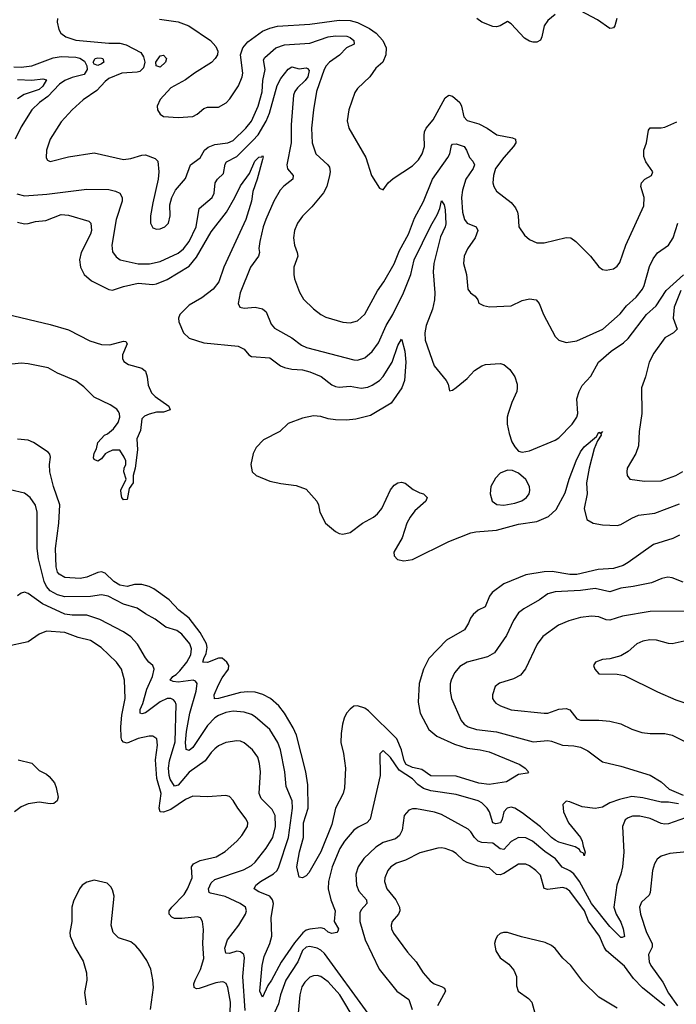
# Model space of a CAD drawing. Header units: inches. Extents: x 1552611 to 1694776, y 811966 to 917215.
# Tile 191 of 256: x 1583883 to 1587473, y 873138 to 878523. Entities that reach past the tile are written whole.
import ezdxf

# ---------------------------------------------------------------- set-up
doc = ezdxf.new("R2010")
doc.units = ezdxf.units.IN
doc.header["$MEASUREMENT"] = 0
doc.layers.add('B5887', color=7, linetype='Continuous')

msp = doc.modelspace()

# ---------------------------------------------------------------- linework, layer by layer
at = {"layer": 'B5887', "color": 5}
for points, elevation in [([(1586810, 878551.9), (1586770, 878518.4), (1586750.2, 878490), (1586738.6, 878430), (1586730, 878411.3), (1586710, 878400.6), (1586690, 878400.5), (1586670, 878406), (1586642.1, 878422.1), (1586570, 878499.7), (1586550, 878513.6), (1586510.1, 878489.9), (1586490, 878484.1), (1586470, 878486.6), (1586409.1, 878509.1), (1586382.6, 878530)], 880), ([(1587147.8, 878530), (1587136.3, 878490), (1587130, 878478.9), (1587123, 878477), (1587110, 878475.3), (1587042.8, 878522.8), (1586950, 878572)], 880), ([(1584090.3, 878530), (1584088.5, 878510), (1584097.1, 878470), (1584108.2, 878450), (1584134.9, 878430), (1584190, 878410.2), (1584370, 878394.6), (1584430, 878395), (1584464.8, 878384.8), (1584544.3, 878344.3), (1584560.2, 878320.2), (1584567.3, 878290), (1584560.6, 878259.4), (1584540, 878240), (1584524.8, 878235.2), (1584442, 878230), (1584370, 878200.6), (1584350, 878185.8), (1584304.8, 878135.2), (1584230, 878084.7), (1584169.5, 878030.5), (1584110, 877964.7), (1584050.2, 877870), (1584030.3, 877810.3), (1584028.1, 877768.1), (1584034.6, 877754.6), (1584050, 877746.9), (1584150, 877772.2), (1584290, 877794.1), (1584450, 877758.9), (1584490, 877763), (1584550, 877781.8), (1584570, 877783.6), (1584624.4, 877764.4), (1584638.7, 877750), (1584644.4, 877690), (1584640.8, 877650), (1584610, 877522), (1584598.6, 877450), (1584597.7, 877410), (1584610, 877384.4), (1584630, 877378), (1584650, 877378.9), (1584676.2, 877390), (1584696, 877410), (1584705.3, 877450), (1584704.4, 877510), (1584714.5, 877550), (1584735.4, 877590), (1584790, 877654.4), (1584817.2, 877730), (1584870, 877766.9), (1584893.5, 877810), (1584914.1, 877825.9), (1584950, 877840.8), (1585020.7, 877850), (1585050, 877862.4), (1585119.9, 877930), (1585150, 877968.7), (1585187, 878050), (1585209.3, 878129.3), (1585213.1, 878190), (1585224.2, 878250), (1585215.9, 878304.1), (1585223.6, 878316.4), (1585282.9, 878370), (1585330, 878386.3), (1585470, 878394.7), (1585570, 878428.9), (1585610, 878434.7), (1585672.3, 878432.3), (1585690, 878426), (1585710.1, 878410), (1585711.3, 878388.7), (1585670, 878369.9), (1585630.8, 878329.2), (1585576.6, 878290), (1585558, 878270), (1585547.1, 878250), (1585506.3, 878130), (1585488.6, 878030), (1585478.6, 877930), (1585481.8, 877850), (1585501.5, 877790), (1585568.1, 877730), (1585576.1, 877716.1), (1585580.2, 877690), (1585577.1, 877670), (1585562.9, 877610), (1585544.1, 877575.9), (1585481, 877499), (1585430, 877448.2), (1585401.5, 877410), (1585385.5, 877370), (1585380.8, 877330), (1585384.9, 877290), (1585400.3, 877250), (1585403.1, 877230), (1585381.7, 877170), (1585382, 877130), (1585386.3, 877106.3), (1585412.8, 877032.8), (1585435.2, 876995.2), (1585490, 876941.7), (1585530, 876910.3), (1585556.3, 876896.3), (1585650, 876868.1), (1585690, 876865.2), (1585730, 876876.1), (1585770, 876912), (1585839.9, 877040.1), (1585874, 877090), (1585930, 877188.5), (1585958.8, 877261.2), (1586009.2, 877350), (1586042.3, 877437.7), (1586091.6, 877528.4), (1586139.9, 877650), (1586224.1, 877770), (1586234.9, 877790), (1586244.4, 877835.6), (1586250, 877843.1), (1586270, 877844.5), (1586312.8, 877830), (1586326.7, 877810), (1586342.7, 877770), (1586359.7, 877750), (1586369.2, 877730), (1586361.7, 877710), (1586321.4, 877650), (1586304.3, 877590), (1586298.6, 877550), (1586304.4, 877470), (1586315.3, 877430), (1586330.1, 877410.1), (1586378.4, 877390), (1586388, 877370), (1586373.7, 877330), (1586331.3, 877270), (1586312.9, 877230), (1586310.3, 877190), (1586325.3, 877130), (1586333, 877050), (1586348.6, 877028.6), (1586372.7, 877010), (1586387.3, 876990), (1586393.2, 876973.2), (1586419.1, 876959.1), (1586451.7, 876951.7), (1586570, 876958.7), (1586630, 876987), (1586670, 876997), (1586706, 876990), (1586723, 876970), (1586746.7, 876910), (1586810, 876790.6), (1586830, 876770.6), (1586870, 876758), (1586930, 876766), (1587071.1, 876830), (1587165.4, 876914.6), (1587201.2, 876958.8), (1587253.8, 877006.2), (1587287.7, 877050), (1587297.5, 877070), (1587326.9, 877173.1), (1587345.6, 877214.4), (1587370, 877247.6), (1587430, 877290.3), (1587455.9, 877330), (1587481.4, 877410)], 860), ([(1584646.4, 878526.4), (1584750, 878512.1), (1584808.2, 878490), (1584926.7, 878410), (1584956.1, 878376.1), (1584965.7, 878350), (1584964.2, 878330), (1584952, 878310), (1584930.8, 878289.2), (1584838.3, 878230), (1584790, 878193.5), (1584710, 878150.9), (1584650, 878087.1), (1584635, 878050), (1584636.3, 878030), (1584650, 878006.3), (1584670, 877994), (1584750, 877987.4), (1584830, 877994.3), (1584853.2, 878006.8), (1584890, 878037.8), (1584910, 878043.9), (1584970, 878045.2), (1585011.5, 878068.5), (1585032.3, 878090), (1585078.9, 878161.1), (1585099.7, 878210), (1585102.7, 878230), (1585091, 878330), (1585103, 878370), (1585130, 878402.3), (1585210, 878460.6), (1585250, 878477.1), (1585292.3, 878487.7), (1585470, 878498.4), (1585630, 878520.1), (1585690, 878518.3), (1585730, 878507.5), (1585795.5, 878475.5), (1585831.7, 878450), (1585867.7, 878410), (1585887, 878370), (1585884.9, 878330), (1585869.2, 878290.8), (1585830, 878257), (1585798, 878210), (1585730, 878147.3), (1585715, 878125), (1585683.2, 878030), (1585673.1, 877970), (1585682.6, 877930), (1585774.6, 877770), (1585805.5, 877670), (1585850, 877602), (1585870, 877592), (1585898, 877630), (1585924.7, 877655.3), (1586030, 877723.1), (1586063.9, 877756.1), (1586082.7, 877790), (1586096.5, 877830), (1586094.6, 877890), (1586096.5, 877910), (1586105, 877930), (1586144.3, 877975.7), (1586210, 878095.8), (1586230, 878110.2), (1586250, 878105.4), (1586289.6, 878069.6), (1586299, 878050), (1586311.6, 877991.6), (1586330, 877971.4), (1586394.1, 877954.1), (1586438.9, 877930), (1586492.4, 877892.4), (1586577.7, 877877.7), (1586594.6, 877870), (1586595, 877850), (1586583.5, 877830), (1586530, 877769.8), (1586484.8, 877710), (1586472.6, 877670), (1586470.3, 877630), (1586474.9, 877610), (1586490, 877586), (1586570, 877522.6), (1586593.6, 877493.6), (1586605.2, 877470), (1586609, 877450), (1586611.8, 877390), (1586643.7, 877343.7), (1586670, 877320.4), (1586710, 877302), (1586750, 877302.6), (1586870, 877331.8), (1586896, 877330), (1586924, 877310), (1587004, 877230), (1587050, 877170.7), (1587070, 877157.3), (1587090, 877153.4), (1587130, 877160.4), (1587150, 877175.5), (1587164.1, 877195.9), (1587196.9, 877290), (1587295, 877505), (1587296.5, 877550), (1587279.1, 877610), (1587282, 877630), (1587300.7, 877650), (1587337, 877670), (1587344.7, 877690), (1587306.4, 877746.4), (1587295.6, 877775.6), (1587296.2, 877810), (1587309.8, 877850), (1587321.3, 877918.7), (1587330, 877931.4), (1587390, 877931.3), (1587410, 877935.8), (1587475.7, 877964.3)], 880), ([(1583850, 878265), (1583890, 878264.1), (1583950, 878271.2), (1584065.6, 878314.4), (1584110, 878321.3), (1584190, 878317.6), (1584211.8, 878311.8), (1584236.4, 878296.4), (1584250.3, 878270), (1584251.2, 878251.2), (1584236.1, 878223.9), (1584170, 878206.8), (1584128.9, 878190), (1584100.4, 878170), (1584036.4, 878103.6), (1583991.1, 878070), (1583949.4, 878030), (1583890, 877936.9), (1583857.2, 877870)], 840), ([(1583866.4, 877570), (1583910, 877559.8), (1584031.8, 877568.2), (1584250, 877596.8), (1584370, 877593.7), (1584406, 877586), (1584430, 877574.4), (1584443.5, 877550), (1584442.7, 877530), (1584410.1, 877430), (1584387, 877290), (1584390, 877254), (1584410, 877226.7), (1584433, 877210), (1584530, 877188.5), (1584592.7, 877187.3), (1584650, 877201.1), (1584750, 877246.3), (1584778, 877270), (1584810, 877310.2), (1584847.5, 877390), (1584865, 877490), (1584935.7, 877550), (1584945.8, 877574.2), (1584952.2, 877630), (1584964.8, 877650), (1584997.4, 877682.6), (1585007.1, 877732.9), (1585014.4, 877745.6), (1585070, 877775.1), (1585158.3, 877861.7), (1585185.9, 877894.1), (1585231.3, 877968.7), (1585248.5, 878011.5), (1585290, 878162.8), (1585310, 878201.1), (1585350, 878252.8), (1585370, 878265.2), (1585410, 878253.8), (1585450, 878259.3), (1585456.5, 878256.5), (1585464.7, 878244.7), (1585458.6, 878210), (1585444.6, 878190), (1585400.9, 878150), (1585387.3, 878130), (1585380.8, 878110), (1585367.3, 877947.3), (1585367.7, 877850), (1585343.9, 877730), (1585346.7, 877706.7), (1585377.7, 877670), (1585376.5, 877650), (1585327.5, 877612.5), (1585306.5, 877590), (1585272.9, 877530), (1585228.1, 877430), (1585213.7, 877390), (1585195.5, 877310), (1585191, 877271), (1585193.8, 877250), (1585188.3, 877230), (1585145.4, 877170), (1585088.9, 877030), (1585078, 876970), (1585086.8, 876950), (1585110, 876945.3), (1585170, 876950.3), (1585210, 876942.3), (1585230, 876924.4), (1585258.5, 876858.5), (1585276.3, 876836.3), (1585370, 876782.4), (1585423.6, 876743.6), (1585450.8, 876730.8), (1585710, 876662.2), (1585730, 876660.2), (1585770, 876673.4), (1585810, 876708.2), (1585844.9, 876755.2), (1585887.3, 876850), (1585922.5, 876910), (1585982.1, 877030), (1586020.7, 877130), (1586039.2, 877210), (1586130, 877396.3), (1586164.8, 877455.2), (1586179.8, 877490), (1586190, 877532.4), (1586203.1, 877510), (1586210, 877482.8), (1586212.9, 877407.1), (1586209.4, 877390), (1586184.1, 877335.9), (1586148.1, 877190), (1586143.3, 877143.3), (1586152.8, 877030), (1586151.5, 876990), (1586139.3, 876940.7), (1586105.3, 876850), (1586097.8, 876810), (1586100.6, 876770), (1586148.4, 876630), (1586215.5, 876550), (1586225.5, 876530), (1586232.7, 876492.7), (1586250, 876496), (1586270, 876510.6), (1586330, 876561.3), (1586370, 876603.8), (1586410, 876630.4), (1586430, 876637.1), (1586510, 876642), (1586530, 876637.3), (1586562.8, 876610), (1586590.7, 876570), (1586602, 876530), (1586603, 876510), (1586601.6, 876490), (1586573.4, 876430), (1586553.4, 876370), (1586548.9, 876350), (1586548.9, 876310), (1586559.3, 876259.3), (1586574.4, 876214.4), (1586590, 876186.8), (1586610, 876164), (1586630, 876158), (1586670, 876164.4), (1586810, 876222.6), (1586830, 876236.5), (1586903.5, 876310), (1586930, 876348.7), (1586935.4, 876370), (1586929.8, 876450), (1586941, 876490), (1586958.5, 876521.5), (1587006.3, 876573.7), (1587047.7, 876650), (1587116.5, 876710), (1587183.7, 876756.3), (1587210, 876780.2), (1587310.7, 876910), (1587362.4, 876957.6), (1587418.4, 877041.6), (1587512.1, 877127.9)], 840), ([(1583870, 878195.7), (1583950, 878193), (1584010, 878198.9), (1584030, 878193.4), (1584010, 878159.6), (1583990, 878141.3), (1583906.5, 878113.5), (1583870.6, 878090)], 820), ([(1583870, 877415), (1583910, 877407.1), (1583930, 877408.2), (1583970, 877418.4), (1584024.9, 877424.9), (1584110, 877457.9), (1584150, 877453.3), (1584261.4, 877421.4), (1584272.6, 877410), (1584275.5, 877370), (1584270.8, 877350), (1584218.9, 877250), (1584210.2, 877210), (1584214.4, 877170), (1584235.5, 877130), (1584275.4, 877095.4), (1584370, 877046.7), (1584390, 877043.8), (1584450, 877064.6), (1584530, 877082.5), (1584610, 877075.1), (1584630, 877078.2), (1584690, 877102), (1584810, 877174.4), (1584850, 877224.4), (1584930, 877363.5), (1585013, 877470), (1585059.4, 877550), (1585090, 877614.9), (1585139, 877681), (1585168.2, 877750), (1585190, 877771.2), (1585206.6, 877773.4), (1585210, 877781), (1585213.3, 877773.3), (1585210, 877759), (1585181.5, 877650), (1585156.9, 877583.1), (1585151, 877530), (1585120.1, 877430), (1584998.1, 877170), (1584971.2, 877090), (1584941.3, 877050), (1584878.1, 877001.9), (1584810, 876961.9), (1584758.7, 876910), (1584751, 876890), (1584753, 876870), (1584778, 876810), (1584810, 876781.2), (1584890, 876756.3), (1585077.8, 876737.8), (1585110, 876720.3), (1585135.8, 876690), (1585150, 876681.3), (1585250, 876674.2), (1585309, 876630), (1585330, 876620.1), (1585370, 876611.2), (1585430, 876607.5), (1585470, 876597.3), (1585530.9, 876570.9), (1585590, 876526.8), (1585610, 876516.8), (1585630, 876514), (1585690, 876517.9), (1585750, 876508.1), (1585786.5, 876513.5), (1585810, 876523.5), (1585849.7, 876550), (1585870, 876571.2), (1585919.5, 876650), (1585950, 876740.4), (1585970, 876775.5), (1585972.2, 876772.2), (1585989.3, 876710), (1585994.4, 876650), (1585986.8, 876550), (1585972.6, 876510), (1585914.2, 876425.8), (1585801.5, 876358.5), (1585721.5, 876338.5), (1585670, 876332.8), (1585610, 876335), (1585570, 876340.9), (1585530, 876353.5), (1585490, 876355.8), (1585430, 876344.1), (1585350, 876314.5), (1585304.6, 876270), (1585215, 876225), (1585176.7, 876183.3), (1585159.6, 876150), (1585147, 876090), (1585154, 876050), (1585174.9, 876030), (1585250, 875999.3), (1585310, 875986.3), (1585395.3, 875975.3), (1585450, 875954.9), (1585507.7, 875890), (1585516.9, 875870), (1585524.4, 875830), (1585555.6, 875770), (1585610, 875724.6), (1585630, 875713.4), (1585650, 875708.7), (1585690, 875718), (1585757.4, 875770), (1585817.1, 875802.9), (1585839.7, 875820.3), (1585862.3, 875850), (1585910, 875950.8), (1585930, 875977.3), (1585950, 875990.7), (1585970, 875994), (1585990, 875987.3), (1586034.1, 875954.1), (1586070, 875934.9), (1586091.3, 875930), (1586110.8, 875910), (1586102.8, 875890), (1586043.6, 875836.4), (1586017.3, 875802.7), (1586000.3, 875770), (1585974, 875690), (1585928.8, 875610), (1585930.4, 875590), (1585947.7, 875570), (1585983.6, 875563.6), (1586030.4, 875570.4), (1586230, 875669.4), (1586350, 875716.6), (1586377.2, 875722.8), (1586490, 875730.7), (1586610, 875764), (1586710, 875777.8), (1586773.7, 875806.3), (1586815.6, 875844.4), (1586865.1, 875934.9), (1586887.4, 876010), (1586926, 876110), (1586950, 876159.5), (1586970, 876187.2), (1587036.2, 876243.8), (1587050, 876266.8), (1587058, 876262), (1587070.2, 876270.2), (1587060.7, 876259.3), (1587062, 876250), (1587041.2, 876218.8), (1587023.2, 876176.8), (1586995.7, 876070), (1586981.4, 875990), (1586984.7, 875930), (1586968.7, 875850), (1586983.6, 875790), (1587018, 875770), (1587070, 875760.1), (1587150, 875757.2), (1587170, 875761.3), (1587230, 875797.4), (1587266.5, 875813.5), (1587356.5, 875823.5), (1587490, 875874.3)], 820), ([(1587498.6, 877041.4), (1587460.6, 876950), (1587455.7, 876890), (1587477, 876830), (1587458, 876810), (1587410, 876783.1), (1587350, 876699.1), (1587324.8, 876650), (1587304.6, 876570), (1587281.8, 876510), (1587284.6, 876370), (1587270.3, 876270.3), (1587267.1, 876192.9), (1587252.2, 876150), (1587204.4, 876070), (1587201.6, 876050), (1587204.9, 876030), (1587218, 876010), (1587299, 875999), (1587390, 876000.7), (1587469.9, 876030.1), (1587508.2, 876051.8)], 840), ([(1583812.7, 876912.7), (1584050, 876856.5), (1584150, 876826.5), (1584267.1, 876767.1), (1584330, 876746.9), (1584375.8, 876744.2), (1584450, 876764.2), (1584463.5, 876763.5), (1584470.2, 876750), (1584444.7, 876690), (1584445.2, 876670), (1584453.1, 876653.1), (1584477.3, 876637.3), (1584550, 876617.2), (1584570, 876600.3), (1584579.5, 876570), (1584584.9, 876524.9), (1584602.7, 876482.7), (1584622.9, 876462.9), (1584699.1, 876410), (1584706, 876390), (1584670, 876376.2), (1584630, 876375.8), (1584590, 876366.4), (1584565.4, 876354.6), (1584550, 876339.5), (1584543.4, 876276.6), (1584524, 876230), (1584527.2, 876170), (1584513.4, 876070), (1584503, 876030), (1584503.1, 875990), (1584480.8, 875959.2), (1584470, 875899.3), (1584450, 875897.2), (1584442, 875910), (1584438, 875930), (1584436.2, 875950), (1584465.6, 876010), (1584451.8, 876050), (1584454, 876070), (1584463.7, 876090), (1584462.7, 876110), (1584454.5, 876130), (1584430, 876168), (1584390, 876168), (1584363.6, 876156.4), (1584350, 876148), (1584330, 876122), (1584310, 876108.7), (1584290, 876118), (1584287, 876127), (1584290, 876152), (1584303.3, 876176.7), (1584310, 876210.3), (1584347.4, 876250), (1584362.8, 876257.2), (1584395.3, 876284.7), (1584420.4, 876319.6), (1584429.7, 876350), (1584427.8, 876370), (1584421.7, 876381.7), (1584413.3, 876393.3), (1584376.8, 876416.8), (1584290, 876459.2), (1584234.4, 876514.4), (1584190, 876547.9), (1584090, 876589.9), (1584038.3, 876618.3), (1583930, 876641.6), (1583890, 876645.3), (1583790, 876632.8)], 780), ([(1587490, 875704.2), (1587454.2, 875685.8), (1587347.9, 875652.1), (1587210, 875553.6), (1587181.6, 875538.4), (1587130, 875522.1), (1587044.9, 875515.1), (1586930, 875487.8), (1586890, 875487.9), (1586794.9, 875505.1), (1586750, 875503), (1586650, 875487.1), (1586530, 875437.4), (1586466.6, 875390), (1586452.3, 875370), (1586428.1, 875311.9), (1586390, 875293.3), (1586362.3, 875270), (1586347.1, 875250), (1586337, 875223), (1586314.3, 875185.7), (1586216.9, 875130), (1586120.2, 875030), (1586091, 874970), (1586066.7, 874893.3), (1586061.5, 874790), (1586072.8, 874730), (1586120.8, 874640.8), (1586164.2, 874604.2), (1586260, 874560), (1586330, 874537.9), (1586401, 874530), (1586450, 874518.8), (1586617.3, 874450), (1586646.8, 874430), (1586664.7, 874410), (1586658.8, 874401.2), (1586610, 874395.1), (1586544.7, 874355.3), (1586450, 874340.7), (1586393.4, 874346.6), (1586270, 874386.5), (1586130, 874388.2), (1586082.5, 874422.5), (1586030, 874433.4), (1585996.1, 874450), (1585984.4, 874470), (1585970.6, 874530), (1585944.5, 874590), (1585790, 874742.1), (1585770, 874756.8), (1585730, 874769.8), (1585710, 874767.6), (1585690, 874752.9), (1585670, 874729.8), (1585656.8, 874703.2), (1585647.2, 874670), (1585640.4, 874619.6), (1585638.7, 874570), (1585653.8, 874510), (1585664.3, 874430), (1585658, 874322), (1585652.2, 874290), (1585610.1, 874210), (1585590, 874122), (1585530, 873971.6), (1585463.6, 873856.4), (1585450, 873841.3), (1585430, 873829.3), (1585410, 873832.7), (1585399, 873890), (1585411.9, 873971.9), (1585435.4, 874050), (1585435.2, 874130), (1585460.3, 874210), (1585458.5, 874338.5), (1585447.5, 874410), (1585395.5, 874610), (1585378.5, 874650), (1585330, 874729.8), (1585300.2, 874770), (1585254, 874810), (1585211.9, 874831.9), (1585170, 874844.3), (1585130, 874847), (1585090, 874843.6), (1584969.9, 874809.9), (1584948.3, 874808.3), (1584946.8, 874830), (1584970, 874885.7), (1584990, 874923.6), (1585025, 874970), (1585027, 874990), (1585015, 875010), (1584990, 875031.4), (1584970, 875030.5), (1584910, 875006.5), (1584885, 875010), (1584889.1, 875030), (1584902.9, 875057.1), (1584908.7, 875090), (1584903.9, 875110), (1584870, 875172.2), (1584809.3, 875250), (1584753.6, 875293.6), (1584700.9, 875350), (1584617.1, 875410), (1584590, 875423.4), (1584550, 875433.8), (1584510, 875433.4), (1584470, 875423.6), (1584430, 875430.9), (1584397.3, 875450), (1584350, 875495), (1584330, 875502.3), (1584310, 875500.2), (1584250, 875473.4), (1584213.2, 875466.8), (1584130, 875471.4), (1584098.2, 875490), (1584090, 875501.1), (1584083.1, 875530), (1584079.5, 875630), (1584096.4, 875770), (1584102.2, 875870), (1584067.4, 875970), (1584046.8, 876050), (1584045.8, 876090), (1584052, 876130), (1584047.3, 876147.3), (1584038, 876158), (1583958.7, 876210), (1583930, 876223.5), (1583871.3, 876228.7)], 820), ([(1587485.6, 874234.4), (1587430, 874243.8), (1587390, 874243.8), (1587290, 874266.3), (1587230, 874274.5), (1587161.7, 874258.3), (1587110, 874239.1), (1587070, 874216.5), (1587030, 874208.7), (1586957.7, 874217.7), (1586890, 874245.8), (1586870, 874248), (1586852, 874230), (1586856.5, 874190), (1586882.8, 874130), (1586949.1, 874050), (1586959, 874030), (1586963.1, 874003.1), (1586975.3, 873970), (1586970, 873949.7), (1586964.9, 873964.9), (1586950, 873972.7), (1586944.4, 873984.4), (1586919.1, 873999.1), (1586830, 874025), (1586810, 874036), (1586789.9, 874050), (1586730, 874108.4), (1586630, 874185.6), (1586590, 874210.6), (1586570, 874215.4), (1586548.6, 874211.3), (1586530.1, 874189.9), (1586520.9, 874150), (1586511.2, 874130), (1586485.7, 874125.7), (1586469.8, 874130), (1586451.1, 874190), (1586439, 874210), (1586410, 874239.1), (1586390, 874251.5), (1586270, 874285.9), (1586130, 874305.2), (1586090, 874318.9), (1586059.4, 874339.4), (1586030, 874370.3), (1585958.3, 874418.3), (1585910, 874488.4), (1585870, 874526), (1585852.8, 874507.2), (1585853.8, 874390), (1585798.8, 874150), (1585781.7, 874130), (1585733.3, 874106.7), (1585710, 874089.8), (1585657.9, 874030), (1585633, 873990), (1585591.6, 873890), (1585572, 873810), (1585569.1, 873770), (1585583.6, 873710), (1585608.4, 873650), (1585603, 873590), (1585626.4, 873550), (1585623, 873537), (1585616, 873530), (1585590, 873525.3), (1585570, 873533.3), (1585549.5, 873550), (1585530, 873556.5), (1585470, 873549.5), (1585450, 873542.7), (1585431, 873529), (1585385.4, 873474.6), (1585311.6, 873368.4), (1585259.1, 873270), (1585238.9, 873241.1), (1585210, 873177), (1585196, 873210), (1585209.3, 873350), (1585220, 873400), (1585249.8, 873470.2), (1585261.5, 873510), (1585258.4, 873610), (1585270.5, 873690), (1585265.6, 873710), (1585249.8, 873730), (1585190, 873753.3), (1585165.6, 873770), (1585174, 873790), (1585199.8, 873810), (1585270, 873850.8), (1585289.9, 873870.1), (1585299.9, 873890), (1585352.9, 874050), (1585374.9, 874210), (1585372.7, 874250), (1585340.5, 874330), (1585332.8, 874410), (1585309.3, 874530), (1585294.5, 874570), (1585250, 874641.4), (1585170.9, 874710.9), (1585150, 874723.4), (1585110, 874736.3), (1585050, 874740.5), (1585010, 874734.7), (1584970, 874717.9), (1584950, 874704.1), (1584910, 874662.5), (1584830, 874543), (1584810, 874526.1), (1584792.2, 874532.2), (1584789, 874569), (1584794.7, 874630), (1584813.6, 874730), (1584847.2, 874850), (1584852.3, 874892.3), (1584844.9, 874904.9), (1584830.8, 874910.8), (1584750, 874900.1), (1584722.7, 874902.7), (1584705.3, 874910), (1584719.8, 874930), (1584738.7, 874941.3), (1584758.5, 874961.5), (1584796.9, 875010), (1584818.8, 875050), (1584821.9, 875081.9), (1584812.8, 875110), (1584770, 875162.2), (1584741.6, 875181.6), (1584681.4, 875201.4), (1584624, 875244), (1584570, 875272.8), (1584524.5, 875304.5), (1584450, 875326.9), (1584366.6, 875370), (1584330, 875378.1), (1584270, 875368.9), (1584130, 875366.5), (1584090, 875378.3), (1584050, 875399.9), (1584030, 875422.9), (1584017.3, 875450), (1583985.3, 875574.7), (1583979.2, 875630), (1583978.7, 875830), (1583968.7, 875868.7), (1583939.6, 875910), (1583910, 875932.8), (1583830, 875951)], 840), ([(1587510, 875446.5), (1587450, 875469.8), (1587426.2, 875473.8), (1587393, 875467), (1587336.8, 875443.2), (1587236.9, 875423.1), (1587170, 875414.7), (1587110, 875394.3), (1587030, 875411.6), (1586950, 875401), (1586810, 875394), (1586770, 875383.5), (1586724.6, 875350), (1586639, 875301), (1586610, 875278.5), (1586582.5, 875237.5), (1586544.9, 875155.1), (1586479.2, 875060.8), (1586441, 875039), (1586330, 875009.8), (1586290, 874986.2), (1586259.7, 874950), (1586241.2, 874910), (1586237.2, 874890), (1586236.5, 874850), (1586244.1, 874810), (1586296.2, 874690), (1586312.8, 874670), (1586334.8, 874654.8), (1586380, 874640), (1586490, 874628.2), (1586690, 874574.1), (1586770, 874579.8), (1586790, 874576.8), (1586850, 874555), (1586912.2, 874552.2), (1586950, 874544.8), (1586990, 874524.7), (1587070, 874463.5), (1587170, 874440.2), (1587330.8, 874390.8), (1587390, 874354.9), (1587434.8, 874314.8), (1587510, 874282)], 840), ([(1585115.4, 873104.6), (1585102.9, 873290), (1585112.9, 873392.9), (1585109, 873410), (1585090, 873425.4), (1585070, 873427.7), (1585030, 873416.5), (1585010, 873417), (1585004.9, 873444.9), (1585019.8, 873490), (1585080.8, 873570), (1585117.1, 873630), (1585122.8, 873650), (1585116.8, 873670), (1585088.5, 873690), (1585007.2, 873727.2), (1584925.7, 873745.7), (1584918, 873750), (1584914.6, 873770), (1584930, 873802.3), (1584950, 873819.7), (1585105.9, 873874.1), (1585150, 873897.3), (1585170, 873915.6), (1585230, 873991.1), (1585266.6, 874050), (1585280.9, 874110), (1585279.9, 874170), (1585263, 874203), (1585203.3, 874263.3), (1585192.3, 874290), (1585198.9, 874410), (1585194.7, 874454.7), (1585185.5, 874490), (1585156.1, 874530), (1585110, 874568.8), (1585090, 874577.6), (1585070, 874578.2), (1585010, 874569.8), (1584970, 874550.8), (1584950, 874534.5), (1584930, 874515.1), (1584896.9, 874470), (1584810, 874407), (1584750, 874336.5), (1584730, 874331.6), (1584706.3, 874370), (1584699.7, 874390), (1584696.4, 874430), (1584702.5, 874470), (1584732.9, 874572.9), (1584737.6, 874777.6), (1584732.9, 874792.9), (1584723.2, 874803.2), (1584710, 874811.2), (1584690, 874811), (1584650, 874792.3), (1584570, 874732.5), (1584550, 874726.9), (1584541.3, 874730), (1584541.6, 874750), (1584556.3, 874783.7), (1584578.1, 874861.9), (1584609.8, 874930), (1584618.3, 874970), (1584611.5, 874990), (1584588.8, 875008.8), (1584570, 875033.6), (1584527.6, 875107.6), (1584490, 875147), (1584450, 875175.9), (1584321.8, 875241.8), (1584250, 875266.1), (1584170, 875266.9), (1584130, 875272.3), (1584008, 875328), (1583930, 875384.4), (1583910, 875391.6), (1583890, 875387.4), (1583870, 875372.3)], 860), ([(1587528.1, 875288.1), (1587330, 875286.4), (1587179.3, 875260.7), (1587110, 875239.4), (1587090, 875241.5), (1587050, 875256.8), (1587010, 875261.6), (1586950, 875253.6), (1586884.7, 875235.3), (1586829.4, 875210.6), (1586742.6, 875150), (1586712.8, 875107.2), (1586648, 874972), (1586621.4, 874938.6), (1586582.6, 874917.4), (1586505.4, 874894.6), (1586483.1, 874876.9), (1586467.6, 874830), (1586468.9, 874810), (1586476.7, 874796.7), (1586485.8, 874785.8), (1586511, 874771), (1586570, 874749.3), (1586750, 874729.3), (1586770, 874731.1), (1586830, 874751.2), (1586870, 874755.5), (1586890, 874748.7), (1586930, 874698.3), (1586950, 874691.5), (1587050, 874692.7), (1587110, 874687), (1587170, 874672), (1587230, 874642.6), (1587285.1, 874625.1), (1587330, 874618.6), (1587410, 874618.2), (1587450, 874609.1), (1587570, 874550.3)], 860), ([(1585033.8, 873090), (1585035, 873150), (1585021.3, 873230), (1585011.5, 873251.5), (1584998.8, 873258.8), (1584990, 873261.5), (1584955.4, 873255.4), (1584864.5, 873224.5), (1584850, 873222.2), (1584836.3, 873230), (1584835, 873250), (1584841.6, 873270), (1584871.8, 873328.2), (1584889.2, 873389.2), (1584884.9, 873470), (1584887.9, 873547.9), (1584882.7, 873590), (1584871.3, 873610), (1584855.7, 873615.7), (1584770, 873607.2), (1584730, 873607.9), (1584714.8, 873614.8), (1584699.3, 873630), (1584700.7, 873650), (1584714, 873670), (1584781.7, 873738.3), (1584801.1, 873770), (1584826.6, 873830), (1584822, 873890), (1584833.7, 873906.3), (1584870, 873925.1), (1584956.2, 873943.8), (1585006.7, 873973.3), (1585069.7, 874030), (1585098, 874062), (1585128.6, 874110), (1585129.8, 874130), (1585121.4, 874150), (1585076.2, 874210), (1585050, 874253.3), (1585030, 874274), (1585010, 874279.8), (1584910, 874273.3), (1584830, 874276.2), (1584790, 874257.4), (1584710, 874203), (1584670, 874188.3), (1584651.3, 874191.3), (1584644.6, 874210), (1584655.6, 874290), (1584632.2, 874372.2), (1584625.4, 874474.6), (1584635.8, 874555.8), (1584632.1, 874590), (1584610, 874604.7), (1584590, 874603.5), (1584531.1, 874591.1), (1584470, 874566.8), (1584450, 874571.1), (1584442.1, 874582.1), (1584437.6, 874597.6), (1584435.4, 874655.4), (1584441.2, 874718.8), (1584460.2, 874810), (1584455, 874910), (1584439.8, 874970), (1584412.9, 875010), (1584328, 875090), (1584270, 875127.1), (1584203.3, 875143.3), (1584130, 875171.9), (1584030, 875178.2), (1583990, 875161.8), (1583930, 875119.8), (1583810, 875094.6)], 880), ([(1587531.8, 875128.2), (1587450, 875109.8), (1587430, 875110.8), (1587364, 875130), (1587327.9, 875132.1), (1587290, 875124.8), (1587256.4, 875110), (1587210, 875068.3), (1587170, 875043.5), (1587110, 875026.6), (1587070, 875023.7), (1587031.3, 875010), (1587020.7, 874990), (1587027.3, 874970), (1587050, 874945.5), (1587150, 874944.2), (1587190, 874935.6), (1587370, 874846.9), (1587470, 874802.8), (1587566.8, 874770)], 880), ([(1583874.4, 874474.4), (1583950, 874456.1), (1583990, 874416.9), (1584030, 874395.8), (1584043.5, 874383.5), (1584073, 874350), (1584082.8, 874322.8), (1584092.5, 874270), (1584087.5, 874250), (1584070, 874236.8), (1584050, 874234.9), (1583990, 874243.7), (1583930, 874234.6), (1583890, 874218.4), (1583854.8, 874190)], 880), ([(1587523.1, 874156.9), (1587430, 874125.3), (1587410, 874122.6), (1587390, 874126.8), (1587330, 874154.5), (1587272.8, 874167.2), (1587233.8, 874166.2), (1587210, 874158), (1587194.1, 874145.9), (1587179.5, 874110), (1587186, 873970), (1587178.9, 873890), (1587170.2, 873850), (1587148.6, 873790), (1587131.4, 873670), (1587143.8, 873630), (1587170, 873586.7), (1587183.2, 873550), (1587190, 873508), (1587177.3, 873502.7), (1587170, 873503.5), (1587110, 873563.8), (1587010, 873689), (1586944.1, 873810), (1586911.8, 873851.8), (1586890, 873868.7), (1586848.5, 873888.5), (1586813, 873933), (1586753.9, 873973.9), (1586687.4, 874030), (1586650, 874049.1), (1586610, 874049.9), (1586570, 874027.9), (1586530, 873984.8), (1586510, 873988.9), (1586470, 874018.4), (1586410, 874022.1), (1586389.9, 874029.9), (1586369.5, 874049.5), (1586350, 874082), (1586335.8, 874095.8), (1586190, 874175.4), (1586150, 874189.1), (1586052.8, 874207.3), (1586030, 874207.1), (1586010, 874198.9), (1585985.2, 874170), (1585973.6, 874090), (1585959, 874061), (1585937.2, 874042.8), (1585870, 874022.4), (1585830, 873997.7), (1585765.1, 873934.9), (1585734, 873890), (1585720.2, 873850), (1585723.5, 873790), (1585737.3, 873757.3), (1585779.3, 873710), (1585780.2, 873690), (1585750, 873654.2), (1585742.4, 873637.6), (1585742.5, 873590), (1585772, 873490), (1585848.7, 873330), (1585945.8, 873210), (1586010, 873164.9), (1586029.2, 873110)], 860), ([(1587410, 873130.3), (1587288.3, 873228.3), (1587239, 873279), (1587190, 873346), (1587090.6, 873430.6), (1587077.9, 873450), (1587053.4, 873510), (1586993.3, 873593.3), (1586970.9, 873650), (1586890, 873756.9), (1586870, 873771), (1586850, 873777.5), (1586770, 873765.4), (1586751.3, 873771.3), (1586730, 873843.9), (1586704.5, 873870), (1586670, 873895.4), (1586650, 873905), (1586610, 873903.7), (1586530, 873853.6), (1586510, 873846.6), (1586490, 873848.5), (1586450, 873883.7), (1586390, 873893.2), (1586330, 873914.1), (1586310, 873924.8), (1586270, 873963.1), (1586250, 873975), (1586210, 873990.8), (1586190, 873992.9), (1586170, 873991.7), (1586070, 873965.6), (1585992.9, 873927.1), (1585943.7, 873910), (1585912.6, 873890), (1585895.2, 873870), (1585879, 873830), (1585878.2, 873810), (1585889.4, 873770), (1585939.3, 873710), (1585959.3, 873670), (1585960.7, 873650), (1585953.8, 873630), (1585920.3, 873590), (1585913.8, 873570), (1585916.2, 873550), (1585926.5, 873526.5), (1586002.6, 873422.6), (1586050.3, 873370), (1586089.4, 873309.4), (1586126.6, 873266.6), (1586149.5, 873249.5), (1586190, 873235.4), (1586205.4, 873225.4), (1586211.1, 873210), (1586166.4, 873130)], 880), ([(1587530, 873971.4), (1587436.7, 873963.3), (1587391, 873949), (1587368.5, 873931.5), (1587353, 873907), (1587342.6, 873870), (1587330.2, 873750), (1587324.9, 873735.1), (1587282.6, 873697.4), (1587270.9, 873669.1), (1587277.8, 873630), (1587310.5, 873530.5), (1587340.5, 873470), (1587340.6, 873450), (1587321, 873410), (1587324.5, 873370), (1587333.2, 873350), (1587399.3, 873259.3), (1587430, 873199), (1587479.5, 873130)], 880), ([(1584598.1, 873110), (1584613.8, 873230), (1584611.2, 873271.2), (1584599.4, 873330), (1584577.9, 873377.9), (1584542, 873430), (1584517.3, 873457.3), (1584490, 873479.7), (1584422.2, 873502.2), (1584394, 873530), (1584383.1, 873570), (1584398.5, 873730), (1584390, 873764), (1584381.2, 873781.2), (1584360.2, 873800.2), (1584290, 873816.2), (1584250, 873806.6), (1584225.3, 873790), (1584210.3, 873770), (1584177.8, 873702.2), (1584167.9, 873670), (1584167.9, 873590), (1584157.4, 873530), (1584159.6, 873510), (1584184.2, 873450), (1584230, 873374), (1584248.1, 873310), (1584250.2, 873270), (1584237.6, 873202.4), (1584245.5, 873134.5)], 920), ([(1587150, 873116.8), (1587050, 873176.8), (1586961.9, 873261.9), (1586896.8, 873350), (1586851.9, 873390), (1586810, 873444), (1586790, 873459.8), (1586755.7, 873475.7), (1586626, 873506), (1586550, 873531), (1586529, 873531), (1586510, 873524.5), (1586493.4, 873510), (1586483.8, 873490), (1586479.5, 873470), (1586486, 873430), (1586510, 873392.4), (1586558, 873358), (1586585.4, 873325.4), (1586598.5, 873290), (1586599, 873239), (1586608.8, 873210), (1586664.2, 873170), (1586682.3, 873150), (1586699.6, 873090)], 920), ([(1585787.4, 873087.4), (1585550, 873415.4), (1585530, 873434), (1585510, 873445), (1585470, 873453.4), (1585450, 873449.9), (1585430, 873432.9), (1585403.1, 873370), (1585338.4, 873270), (1585309.7, 873190), (1585298.7, 873141.3), (1585256.2, 873050)], 860), ([(1585717.3, 873050), (1585632.8, 873190), (1585570, 873260.8), (1585530, 873289.1), (1585510, 873295), (1585490, 873294.3), (1585470, 873285.8), (1585441.2, 873258.8), (1585425.8, 873234.2), (1585415, 873190), (1585405.4, 873090)], 880)]:
    msp.add_lwpolyline(points, dxfattribs=dict(at, elevation=elevation))
for points, elevation in [([(1584650, 878263.7), (1584629.9, 878269.9), (1584627.6, 878290), (1584650, 878324.9), (1584670, 878328.2), (1584686.4, 878310), (1584680.8, 878290)], 860), ([(1584310, 878272.7), (1584290, 878279.7), (1584283.8, 878290), (1584296.3, 878310), (1584310, 878314.2), (1584330, 878312.2), (1584337.6, 878310), (1584342.8, 878290), (1584330, 878281.9)], 840), ([(1586550, 876058.9), (1586510, 876043.5), (1586484, 876016), (1586458.5, 875970), (1586454.9, 875930), (1586465.7, 875890), (1586491.1, 875871.1), (1586530, 875867.2), (1586590, 875878.5), (1586627.6, 875892.4), (1586653.3, 875910), (1586667.6, 875930), (1586672.4, 875947.6), (1586670.6, 875970.6), (1586650, 876008), (1586610, 876043.6), (1586578, 876058)], 840)]:
    msp.add_lwpolyline(points, close=True, dxfattribs=dict(at, elevation=elevation))

doc.saveas('drawing.dxf')
